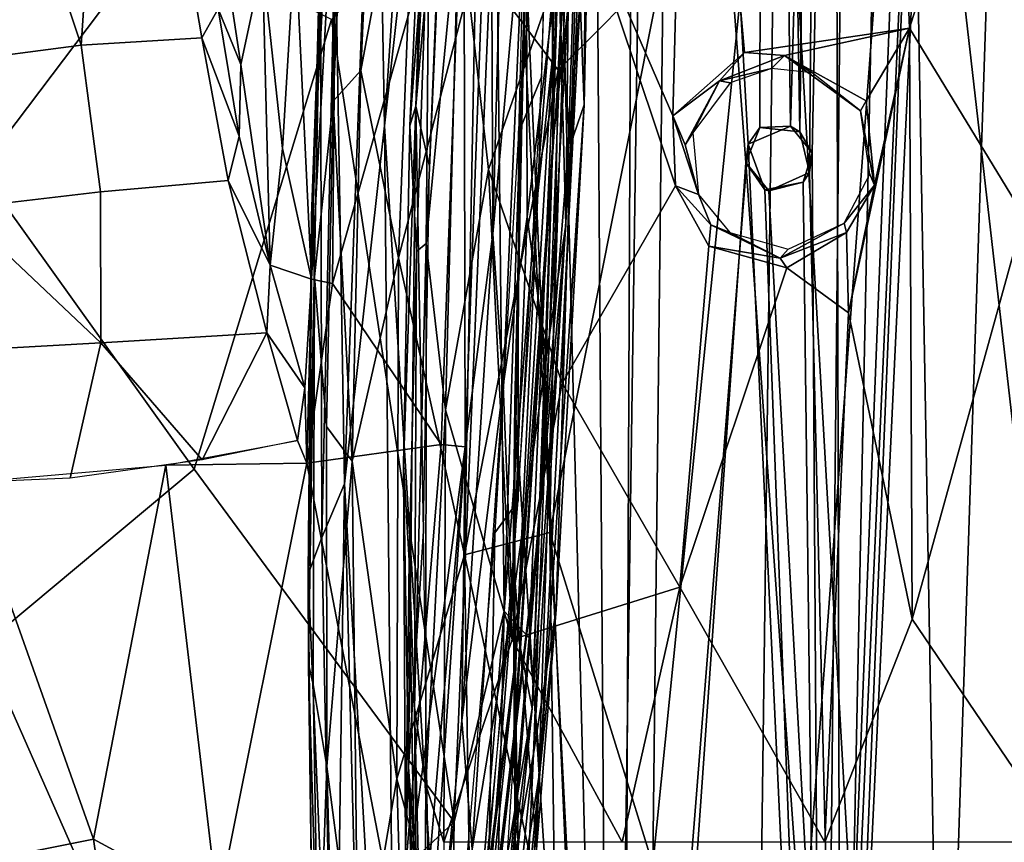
# Model space of a CAD drawing. Header units: millimetres. Extents: x -320 to 320, y -487 to 330.
# Tile 28 of 188: x -269 to -212, y -120 to -72. Entities that reach past the tile are written whole.
import ezdxf

# ---------------------------------------------------------------- set-up
doc = ezdxf.new("R2010")
doc.units = ezdxf.units.MM
doc.layers.add('Layer 01', color=7, linetype='Continuous', true_color=0x000000)
doc.styles.add('Default', font='arial.ttf')
doc.dimstyles.new('Default', dxfattribs={"dimscale": 10, "dimtxt": 2.5, "dimasz": 3, "dimexe": 1, "dimexo": 0.5, "dimgap": 0.8, "dimtad": 1, "dimtoh": 1, "dimzin": 1, "dimdsep": 46, "dimtxsty": 'Default', "dimcen": 2.5, "dimadec": 1, "dimazin": 1, "dimtfac": 1, "dimtdec": 4, "dimtix": 1, "dimtofl": 0, "dimtmove": 1, "dimatfit": 3, "dimfxl": 1, "dimtolj": 1, "dimtzin": 1, "dimarcsym": 0})

# ---------------------------------------------------------------- blocks, each defined once
blk = doc.blocks.new('*D1')
at = {"layer": 'Defpoints', "color": 0}
for p in [(-314.347, -27.146), (314.29, -27.146), (314.29, -476.594)]:
    blk.add_point(p, dxfattribs=at)
at = {"layer": 'Layer 01', "color": 0, "lineweight": -2}
for p, q in [((-314.347, -32.146), (-314.347, -486.594)), ((314.29, -32.146), (314.29, -486.594)), ((-284.347, -476.594), (284.29, -476.594))]:
    blk.add_line(p, q, dxfattribs=at)
at = {"layer": 'Layer 01', "color": 0}
for points in [[(-284.347, -471.594), (-284.347, -481.594), (-314.347, -476.594)], [(284.29, -481.594), (284.29, -471.594), (314.29, -476.594)]]:
    blk.add_solid(points, dxfattribs=at)
at = {"layer": 'Layer 01', "color": 0, "insert": (-0.028, -455.832), "char_height": 25, "attachment_point": 5, "style": 'Default'}
blk.add_mtext('\\A1;628.64', dxfattribs=at)

msp = doc.modelspace()

# ---------------------------------------------------------------- linework, layer by layer
at = {"layer": 'Layer 01'}
for points in [[(-217.36, -42.994, 359.083), (-211.616, 105.227, 358.024), (-199.836, -196.047, 355.979)], [(-216.366, 85.745, 346.696), (-221.383, -158.312, 347.616), (-221.973, 68.075, 347.73)], [(-221.383, -158.312, 347.616), (-216.366, 85.745, 346.696), (-214.585, 8.292, 346.373)], [(-219.921, 75.194, 359.555), (-226.008, 51.137, 360.714), (-224.325, -78.152, 360.389)], [(-219.921, 75.194, 359.555), (-224.325, -78.152, 360.389), (-223.055, -79.707, 360.145)], [(-219.921, 75.194, 359.555), (-223.055, -79.707, 360.145), (-222.485, -171.608, 360.033)], [(-219.921, 75.194, 359.555), (-222.485, -171.608, 360.033), (-214.506, 30.505, 358.555)], [(-225.866, 51.256, 348.469), (-221.973, 68.075, 347.73), (-223.777, -78.482, 348.071)], [(-223.777, -78.482, 348.071), (-221.973, 68.075, 347.73), (-223.225, -80.872, 347.965)], [(-221.383, -158.312, 347.616), (-223.225, -80.872, 347.965), (-221.973, 68.075, 347.73)], [(-216.883, -191.876, 409.861), (-208.3, 67.842, 408.242), (-225.095, -49.028, 411.479)], [(-198.07, -194.898, 406.407), (-208.3, 67.842, 408.242), (-216.883, -191.876, 409.861)], [(-241.381, -186.492, 363.77), (-248.064, -78.136, 365.153), (-233.401, 52.838, 362.154)], [(-248.064, -78.136, 365.153), (-243.389, -7.893, 364.193), (-233.401, 52.838, 362.154)], [(-228.366, -190.111, 361.159), (-241.381, -186.492, 363.77), (-233.401, 52.838, 362.154), (-217.36, -42.994, 359.083)], [(-225.866, 51.256, 348.469), (-226.117, -78.235, 348.516), (-226.942, -80.289, 348.668), (-233.345, 4.79, 349.915)], [(-223.777, -78.482, 348.071), (-226.117, -78.235, 348.516), (-225.866, 51.256, 348.469)], [(-226.81, -79.21, 360.863), (-224.325, -78.152, 360.389), (-226.008, 51.137, 360.714), (-232.018, 14.718, 361.888)], [(-222.485, -171.608, 360.033), (-214.506, 6.504, 358.555), (-214.506, 30.505, 358.555)], [(-234.83, -180.148, 362.446), (-232.018, 14.718, 361.888), (-235.972, -16.864, 362.677)], [(-232.018, 14.718, 361.888), (-234.83, -180.148, 362.446), (-226.81, -79.21, 360.863)], [(-214.585, 8.292, 346.373), (-213.645, 5.521, 346.204), (-221.383, -158.312, 347.616)], [(-207.254, -192.895, 357.256), (-210.879, 4.933, 357.898), (-214.506, 6.504, 358.555), (-222.485, -171.608, 360.033)], [(-207.506, -185.211, 345.119), (-221.383, -158.312, 347.616), (-213.645, 5.521, 346.204), (-211.109, 5.106, 345.748)], [(-233.345, 4.79, 349.915), (-234.176, -182.833, 350.086), (-239.92, -71.956, 351.231)], [(-239.92, -71.956, 351.231), (-238.434, -45.496, 350.93), (-233.345, 4.79, 349.915)], [(-234.176, -182.833, 350.086), (-233.345, 4.79, 349.915), (-226.942, -80.289, 348.668)], [(-248.064, -78.136, 365.153), (-248.557, -49.93, 365.619), (-243.389, -7.893, 364.193)], [(-234.83, -180.148, 362.446), (-235.972, -16.864, 362.677), (-238.303, -43.663, 363.148)], [(-237.756, -72.776, 567.963), (-237.301, -19.773, 566.272), (-236.193, -47.855, 568.148)], [(-227.019, -73.861, 338.671), (-230.184, -38.509, 341.088), (-218.857, -36.264, 335.256), (-217.374, -72.433, 333.855)], [(-206.167, -37.023, 329.339), (-217.374, -72.433, 333.855), (-218.857, -36.264, 335.256)], [(-210.687, -83.394, 330.638), (-217.374, -72.433, 333.855), (-206.167, -37.023, 329.339)], [(-236.565, -65.192, 344.076), (-230.184, -38.509, 341.088), (-231.214, -77.552, 340.848)], [(-227.019, -73.861, 338.671), (-231.214, -77.552, 340.848), (-230.184, -38.509, 341.088)], [(-236.396, -76.915, 572.917), (-235.609, -38.91, 571.629), (-236.621, -70.789, 574.893)], [(-236.193, -47.855, 568.148), (-235.609, -38.91, 571.629), (-236.396, -76.915, 572.917)], [(-242.723, -68.478, 409.295), (-237.898, -74.887, 411.699), (-236.026, -39.44, 411.288)], [(-237.898, -74.887, 411.699), (-231.774, -68.72, 412.339), (-236.026, -39.44, 411.288)], [(-270.509, -41.099, 581.007), (-279.141, -53.729, 581.36), (-271.702, -80.72, 581.84), (-261.232, -66.862, 581.198)], [(-237.751, -42.138, 566.191), (-238.329, -56.093, 566.28), (-238.234, -74.16, 567.112)], [(-237.552, -51.594, 567.163), (-237.751, -42.138, 566.191), (-238.234, -74.16, 567.112)], [(-217.36, -42.994, 359.083), (-214.714, -192.749, 358.594), (-228.366, -190.111, 361.159)], [(-199.836, -196.047, 355.979), (-214.714, -192.749, 358.594), (-217.36, -42.994, 359.083)], [(-238.303, -43.663, 363.148), (-239.79, -68.498, 363.451), (-234.83, -180.148, 362.446)], [(-239.79, -68.498, 363.451), (-238.434, -45.496, 350.93), (-239.92, -71.956, 351.231)], [(-236.193, -47.855, 568.148), (-237.181, -79.233, 568.814), (-237.756, -72.776, 567.963)], [(-237.181, -79.233, 568.814), (-236.193, -47.855, 568.148), (-236.396, -76.915, 572.917)], [(-244.809, -48.751, 356.934), (-245.551, -55.382, 356.188), (-246.232, -76.997, 357.225)], [(-244.809, -48.751, 356.934), (-246.232, -76.997, 357.225), (-244.495, -57.517, 357.273)], [(-225.095, -49.028, 411.479), (-232.368, -121.296, 412.48), (-226.287, -141.055, 411.73)], [(-225.095, -49.028, 411.479), (-231.774, -68.72, 412.339), (-232.368, -121.296, 412.48)], [(-226.287, -141.055, 411.73), (-216.883, -191.876, 409.861), (-225.095, -49.028, 411.479)], [(-250.395, -99.047, 366.004), (-250.932, -66.52, 367.257), (-248.557, -49.93, 365.619)], [(-248.557, -49.93, 365.619), (-248.064, -78.136, 365.153), (-250.395, -99.047, 366.004)], [(-239.517, -51.532, 566.143), (-240.216, -78.549, 566.834), (-238.302, -54.534, 566.236)], [(-238.211, -79.166, 567.871), (-237.552, -51.594, 567.163), (-238.234, -74.16, 567.112)], [(-238.211, -79.166, 567.871), (-237.326, -71.106, 567.95), (-237.552, -51.594, 567.163)], [(-241.847, -55.963, 560.127), (-240.889, -52.904, 560.356), (-241.733, -84.453, 561.239)], [(-239.778, -62.797, 561.704), (-241.733, -84.453, 561.239), (-240.889, -52.904, 560.356)], [(-251.062, -76.699, 394.528), (-249.438, -74.904, 400.15), (-248.479, -53.529, 399.883), (-250.141, -56.42, 394.318)], [(-249.438, -74.904, 400.15), (-246.102, -57.05, 405.017), (-248.479, -53.529, 399.883)], [(-245.614, -85.02, 349.829), (-244.249, -54.001, 349.504), (-243.707, -65.283, 348.467)], [(-245.422, -63.131, 351.448), (-244.249, -54.001, 349.504), (-245.614, -85.02, 349.829)], [(-241.553, -61.286, 578.78), (-241.067, -106.497, 578.901), (-239.333, -53.921, 577.769)], [(-237.66, -62.667, 576.535), (-239.333, -53.921, 577.769), (-241.067, -106.497, 578.901)], [(-238.864, -75.228, 566.75), (-238.302, -54.534, 566.236), (-240.216, -78.549, 566.834)], [(-245.422, -63.131, 351.448), (-246.582, -78.129, 356.41), (-245.551, -55.382, 356.188)], [(-246.232, -76.997, 357.225), (-245.551, -55.382, 356.188), (-246.582, -78.129, 356.41)], [(-251.175, -56.291, 382.662), (-251.788, -68.857, 369.22), (-252.316, -83.402, 381.91), (-251.036, -58.38, 388.665)], [(-243.412, -60.18, 560.169), (-241.847, -55.963, 560.127), (-243.346, -96.887, 561.101)], [(-241.733, -84.453, 561.239), (-243.346, -96.887, 561.101), (-241.847, -55.963, 560.127)], [(-238.329, -56.093, 566.28), (-239.104, -82.095, 566.909), (-238.234, -74.16, 567.112)], [(-251.036, -58.38, 388.665), (-251.062, -76.699, 394.528), (-250.141, -56.42, 394.318)], [(-249.438, -74.904, 400.15), (-247.239, -85.85, 405.259), (-246.102, -57.05, 405.017)], [(-247.239, -85.85, 405.259), (-242.723, -68.478, 409.295), (-246.102, -57.05, 405.017)], [(-246.232, -76.997, 357.225), (-245.429, -80.496, 357.469), (-244.495, -57.517, 357.273)], [(-251.036, -58.38, 388.665), (-252.316, -83.402, 381.91), (-252.152, -86.966, 388.717), (-251.062, -76.699, 394.528)], [(-236.638, -58.62, 567.143), (-237.453, -83.919, 567.74), (-237.889, -68.233, 564.999)], [(-236.638, -58.62, 567.143), (-237.326, -71.106, 567.95), (-237.453, -83.919, 567.74)], [(-252.317, -87.103, 561.086), (-253.268, -67.236, 558.863), (-251.621, -60.037, 560.21)], [(-252.317, -87.103, 561.086), (-251.621, -60.037, 560.21), (-250.856, -60.376, 560.502)], [(-251.091, -87.345, 561.119), (-252.317, -87.103, 561.086), (-250.856, -60.376, 560.502)], [(-251.091, -87.345, 561.119), (-243.412, -60.18, 560.169), (-244.738, -96.765, 560.996)], [(-243.412, -60.18, 560.169), (-251.091, -87.345, 561.119), (-250.856, -60.376, 560.502)], [(-243.412, -60.18, 560.169), (-243.346, -96.887, 561.101), (-244.738, -96.765, 560.996)], [(-241.553, -61.286, 578.78), (-251.162, -71.917, 580.374), (-243.979, -118.801, 579.74)], [(-241.553, -61.286, 578.78), (-243.979, -118.801, 579.74), (-241.067, -106.497, 578.901)], [(-239.606, -108.049, 577.611), (-237.66, -62.667, 576.535), (-241.067, -106.497, 578.901)], [(-236.621, -70.789, 574.893), (-237.66, -62.667, 576.535), (-239.606, -108.049, 577.611)], [(-246.582, -78.129, 356.41), (-245.422, -63.131, 351.448), (-246.184, -85.471, 351.535)], [(-246.184, -85.471, 351.535), (-245.422, -63.131, 351.448), (-245.614, -85.02, 349.829)], [(-241.13, -93.325, 562.239), (-241.733, -84.453, 561.239), (-239.778, -62.797, 561.704)], [(-239.728, -83.462, 563.274), (-241.13, -93.325, 562.239), (-239.778, -62.797, 561.704)], [(-237.889, -68.233, 564.999), (-239.728, -83.462, 563.274), (-239.778, -62.797, 561.704)], [(-265.219, -65.043, 549.503), (-265.787, -73.431, 553.554), (-268.349, -65.726, 549.432)], [(-265.787, -73.431, 553.554), (-265.219, -65.043, 549.503), (-260.07, -65.088, 550.626), (-258.725, -72.991, 554.346)], [(-257.783, -71.295, 554.05), (-258.725, -72.991, 554.346), (-260.07, -65.088, 550.626)], [(-245.614, -85.02, 349.829), (-243.707, -65.283, 348.467), (-244.482, -94.728, 348.558)], [(-243.707, -65.283, 348.467), (-241.987, -80.69, 347.104), (-244.482, -94.728, 348.558)], [(-243.707, -65.283, 348.467), (-236.565, -65.192, 344.076), (-241.987, -80.69, 347.104)], [(-236.565, -65.192, 344.076), (-237.666, -93.169, 344.323), (-241.987, -80.69, 347.104)], [(-237.666, -93.169, 344.323), (-236.565, -65.192, 344.076), (-231.052, -81.641, 340.678)], [(-231.214, -77.552, 340.848), (-231.052, -81.641, 340.678), (-236.565, -65.192, 344.076)], [(-273.217, -74.404, 553.546), (-273.35, -66.291, 549.349), (-268.349, -65.726, 549.432), (-265.787, -73.431, 553.554)], [(-251.709, -102.195, 367.416), (-251.788, -68.857, 369.22), (-250.932, -66.52, 367.257)], [(-250.395, -99.047, 366.004), (-251.709, -102.195, 367.416), (-250.932, -66.52, 367.257)], [(-261.232, -66.862, 581.198), (-271.702, -80.72, 581.84), (-259.185, -98.205, 581.318), (-251.162, -71.917, 580.374)], [(-257.624, -66.825, 552.878), (-256.455, -74.56, 556.057), (-257.783, -71.295, 554.05)], [(-255.189, -68.641, 556.533), (-256.455, -74.56, 556.057), (-257.624, -66.825, 552.878)], [(-255.189, -68.641, 556.533), (-253.268, -67.236, 558.863), (-254.019, -79.453, 559.229)], [(-253.268, -67.236, 558.863), (-252.317, -87.103, 561.086), (-254.019, -79.453, 559.229)], [(-237.889, -68.233, 564.999), (-238.614, -91.662, 566.103), (-239.728, -83.462, 563.274)], [(-238.614, -91.662, 566.103), (-237.889, -68.233, 564.999), (-237.453, -83.919, 567.74)], [(-256.455, -74.56, 556.057), (-255.189, -68.641, 556.533), (-254.737, -86.278, 559.392)], [(-255.189, -68.641, 556.533), (-254.019, -79.453, 559.229), (-254.737, -86.278, 559.392)], [(-251.709, -102.195, 367.416), (-252.52, -104.34, 369.527), (-251.788, -68.857, 369.22)], [(-251.788, -68.857, 369.22), (-252.52, -104.34, 369.527), (-252.289, -84.119, 370.071)], [(-252.289, -84.119, 370.071), (-252.316, -83.402, 381.91), (-251.788, -68.857, 369.22)], [(-247.239, -85.85, 405.259), (-243.376, -103.21, 409.508), (-242.723, -68.478, 409.295)], [(-243.376, -103.21, 409.508), (-237.898, -74.887, 411.699), (-242.723, -68.478, 409.295)], [(-239.92, -71.956, 351.231), (-240.444, -94.293, 363.585), (-239.79, -68.498, 363.451)], [(-239.79, -68.498, 363.451), (-240.444, -94.293, 363.585), (-234.83, -180.148, 362.446)], [(-238.391, -101.89, 411.814), (-231.774, -68.72, 412.339), (-237.898, -74.887, 411.699)], [(-238.391, -101.89, 411.814), (-232.368, -121.296, 412.48), (-231.774, -68.72, 412.339)], [(-257.783, -71.295, 554.05), (-256.547, -78.735, 556.894), (-258.725, -72.991, 554.346)], [(-256.455, -74.56, 556.057), (-256.547, -78.735, 556.894), (-257.783, -71.295, 554.05)], [(-238.963, -115.703, 575.919), (-236.621, -70.789, 574.893), (-239.606, -108.049, 577.611)], [(-239.047, -101.859, 568.494), (-237.453, -83.919, 567.74), (-237.326, -71.106, 567.95)], [(-238.211, -79.166, 567.871), (-239.047, -101.859, 568.494), (-237.326, -71.106, 567.95)], [(-236.621, -70.789, 574.893), (-238.963, -115.703, 575.919), (-236.396, -76.915, 572.917)], [(-259.185, -98.205, 581.318), (-243.979, -118.801, 579.74), (-251.162, -71.917, 580.374)], [(-239.92, -71.956, 351.231), (-234.176, -182.833, 350.086), (-240.535, -103.381, 351.354)], [(-240.444, -94.293, 363.585), (-239.92, -71.956, 351.231), (-240.535, -103.381, 351.354)], [(-224.677, -74.023, 337.478), (-227.019, -73.861, 338.671), (-217.374, -72.433, 333.855)], [(-217.374, -72.433, 333.855), (-219.917, -76.685, 335.091), (-224.677, -74.023, 337.478)], [(-217.374, -72.433, 333.855), (-220.944, -89.072, 335.397), (-219.412, -81.596, 334.728)], [(-220.944, -89.072, 335.397), (-217.374, -72.433, 333.855), (-217.224, -106.972, 333.459)], [(-217.374, -72.433, 333.855), (-219.412, -81.596, 334.728), (-219.917, -76.685, 335.091)], [(-217.224, -106.972, 333.459), (-217.374, -72.433, 333.855), (-210.687, -83.394, 330.638)], [(-264.66, -81.998, 557.043), (-265.787, -73.431, 553.554), (-258.725, -72.991, 554.346), (-257.199, -81.337, 557.48)], [(-257.199, -81.337, 557.48), (-258.725, -72.991, 554.346), (-256.547, -78.735, 556.894)], [(-237.756, -72.776, 567.963), (-239.35, -114.838, 569.314), (-241.143, -124.81, 568.661)], [(-237.181, -79.233, 568.814), (-239.35, -114.838, 569.314), (-237.756, -72.776, 567.963)], [(-272.944, -82.975, 557.062), (-273.217, -74.404, 553.546), (-265.787, -73.431, 553.554), (-264.66, -81.998, 557.043)], [(-238.211, -79.166, 567.871), (-238.234, -74.16, 567.112), (-240.36, -108.977, 567.644)], [(-239.104, -82.095, 566.909), (-240.36, -108.977, 567.644), (-238.234, -74.16, 567.112)], [(-228.485, -75.509, 339.853), (-231.214, -77.552, 340.848), (-227.019, -73.861, 338.671)], [(-224.677, -74.023, 337.478), (-228.485, -75.509, 339.853), (-227.019, -73.861, 338.671)], [(-225.431, -74.793, 338.992), (-228.485, -75.509, 339.853), (-224.677, -74.023, 337.478)], [(-225.431, -74.793, 338.992), (-224.677, -74.023, 337.478), (-223.072, -75.035, 337.47)], [(-223.072, -75.035, 337.47), (-224.677, -74.023, 337.478), (-220.232, -77.269, 335.755)], [(-219.917, -76.685, 335.091), (-220.232, -77.269, 335.755), (-224.677, -74.023, 337.478)], [(-254.737, -86.278, 559.392), (-256.547, -78.735, 556.894), (-256.455, -74.56, 556.057)], [(-227.853, -75.63, 340.495), (-228.485, -75.509, 339.853), (-225.431, -74.793, 338.992)], [(-251.062, -76.699, 394.528), (-249.953, -97.738, 400.258), (-249.438, -74.904, 400.15)], [(-249.953, -97.738, 400.258), (-247.239, -85.85, 405.259), (-249.438, -74.904, 400.15)], [(-243.376, -103.21, 409.508), (-238.391, -101.89, 411.814), (-237.898, -74.887, 411.699)], [(-238.864, -75.228, 566.75), (-240.216, -78.549, 566.834), (-240.235, -100.049, 567.193)], [(-230.482, -79.243, 341.099), (-231.214, -77.552, 340.848), (-228.485, -75.509, 339.853)], [(-228.485, -75.509, 339.853), (-230.043, -78.543, 341.879), (-230.482, -79.243, 341.099)], [(-227.853, -75.63, 340.495), (-230.043, -78.543, 341.879), (-228.485, -75.509, 339.853)], [(-252.152, -86.966, 388.717), (-251.439, -95.7, 394.57), (-251.062, -76.699, 394.528)], [(-251.439, -95.7, 394.57), (-249.953, -97.738, 400.258), (-251.062, -76.699, 394.528)], [(-246.582, -78.129, 356.41), (-246.938, -97.936, 356.487), (-246.232, -76.997, 357.225)], [(-246.659, -115.619, 357.287), (-246.232, -76.997, 357.225), (-246.938, -97.936, 356.487)], [(-245.78, -101.813, 357.543), (-246.232, -76.997, 357.225), (-246.659, -115.619, 357.287)], [(-245.429, -80.496, 357.469), (-246.232, -76.997, 357.225), (-245.78, -101.813, 357.543)], [(-238.963, -115.703, 575.919), (-238.018, -106.403, 572.786), (-236.396, -76.915, 572.917)], [(-238.018, -106.403, 572.786), (-237.181, -79.233, 568.814), (-236.396, -76.915, 572.917)], [(-220.232, -77.269, 335.755), (-219.917, -76.685, 335.091), (-219.412, -81.596, 334.728)], [(-229.715, -82.153, 341.423), (-231.052, -81.641, 340.678), (-231.214, -77.552, 340.848)], [(-229.715, -82.153, 341.423), (-231.214, -77.552, 340.848), (-230.482, -79.243, 341.099)], [(-219.698, -80.953, 335.492), (-220.232, -77.269, 335.755), (-219.412, -81.596, 334.728)], [(-250.395, -99.047, 366.004), (-248.064, -78.136, 365.153), (-247.338, -152.807, 365.017)], [(-247.338, -152.807, 365.017), (-248.064, -78.136, 365.153), (-241.381, -186.492, 363.77)], [(-246.582, -78.129, 356.41), (-246.184, -85.471, 351.535), (-246.611, -103.537, 352.931), (-246.938, -97.936, 356.487)], [(-226.942, -80.289, 348.668), (-226.117, -78.235, 348.516), (-226.81, -79.21, 360.863)], [(-226.117, -78.235, 348.516), (-224.325, -78.152, 360.389), (-226.81, -79.21, 360.863)], [(-224.325, -78.152, 360.389), (-226.117, -78.235, 348.516), (-223.777, -78.482, 348.071)], [(-224.325, -78.152, 360.389), (-223.777, -78.482, 348.071), (-223.055, -79.707, 360.145)], [(-257.199, -81.337, 557.48), (-256.547, -78.735, 556.894), (-254.737, -86.278, 559.392)], [(-240.216, -78.549, 566.834), (-241.607, -101.927, 567.218), (-240.235, -100.049, 567.193)], [(-229.715, -82.153, 341.423), (-230.482, -79.243, 341.099), (-230.043, -78.543, 341.879)], [(-223.777, -78.482, 348.071), (-223.225, -80.872, 347.965), (-223.055, -79.707, 360.145)], [(-239.047, -101.859, 568.494), (-238.211, -79.166, 567.871), (-240.507, -113.771, 568.395)], [(-238.211, -79.166, 567.871), (-240.36, -108.977, 567.644), (-240.507, -113.771, 568.395)], [(-239.35, -114.838, 569.314), (-237.181, -79.233, 568.814), (-238.018, -106.403, 572.786)], [(-234.83, -180.148, 362.446), (-222.485, -171.608, 360.033), (-226.81, -79.21, 360.863)], [(-226.81, -79.21, 360.863), (-225.836, -81.873, 360.679), (-226.942, -80.289, 348.668)], [(-226.81, -79.21, 360.863), (-222.485, -171.608, 360.033), (-225.836, -81.873, 360.679)], [(-252.317, -87.103, 561.086), (-254.737, -86.278, 559.392), (-254.019, -79.453, 559.229)], [(-222.485, -171.608, 360.033), (-223.055, -79.707, 360.145), (-223.594, -81.436, 360.247)], [(-223.225, -80.872, 347.965), (-223.594, -81.436, 360.247), (-223.055, -79.707, 360.145)], [(-221.383, -158.312, 347.616), (-234.176, -182.833, 350.086), (-226.942, -80.289, 348.668)], [(-221.383, -158.312, 347.616), (-226.942, -80.289, 348.668), (-225.592, -81.938, 348.416)], [(-225.836, -81.873, 360.679), (-225.592, -81.938, 348.416), (-226.942, -80.289, 348.668)], [(-271.523, -108.495, 581.771), (-259.185, -98.205, 581.318), (-271.702, -80.72, 581.84), (-280.605, -82.894, 581.78)], [(-240.593, -108.143, 346.025), (-244.482, -94.728, 348.558), (-241.987, -80.69, 347.104)], [(-237.666, -93.169, 344.323), (-240.593, -108.143, 346.025), (-241.987, -80.69, 347.104)], [(-221.383, -158.312, 347.616), (-225.592, -81.938, 348.416), (-223.225, -80.872, 347.965)], [(-223.594, -81.436, 360.247), (-223.225, -80.872, 347.965), (-225.592, -81.938, 348.416)], [(-219.412, -81.596, 334.728), (-221.195, -83.818, 336.29), (-219.698, -80.953, 335.492)], [(-264.633, -90.809, 559.797), (-264.66, -81.998, 557.043), (-257.199, -81.337, 557.48), (-254.924, -90.242, 560.049)], [(-254.924, -90.242, 560.049), (-257.199, -81.337, 557.48), (-254.737, -86.278, 559.392)], [(-231.052, -81.641, 340.678), (-229.109, -85.17, 339.623), (-230.8, -105.097, 340.348), (-237.666, -93.169, 344.323)], [(-228.983, -83.923, 339.999), (-229.109, -85.17, 339.623), (-231.052, -81.641, 340.678)], [(-228.983, -83.923, 339.999), (-231.052, -81.641, 340.678), (-229.715, -82.153, 341.423)], [(-223.594, -81.436, 360.247), (-225.836, -81.873, 360.679), (-222.485, -171.608, 360.033)], [(-223.594, -81.436, 360.247), (-225.592, -81.938, 348.416), (-225.836, -81.873, 360.679)], [(-219.412, -81.596, 334.728), (-221.06, -84.361, 335.507), (-221.195, -83.818, 336.29)], [(-219.412, -81.596, 334.728), (-220.944, -89.072, 335.397), (-221.06, -84.361, 335.507)], [(-264.66, -81.998, 557.043), (-264.633, -90.809, 559.797), (-272.944, -82.975, 557.062)], [(-239.104, -82.095, 566.909), (-240.723, -106.771, 567.286), (-240.36, -108.977, 567.644)], [(-228.983, -83.923, 339.999), (-229.715, -82.153, 341.423), (-227.866, -84.366, 340.361)], [(-272.944, -82.975, 557.062), (-264.633, -90.809, 559.797), (-276.486, -91.484, 559.855)], [(-252.316, -83.402, 381.91), (-252.52, -104.34, 369.527), (-252.5, -109.59, 382.76), (-252.152, -86.966, 388.717)], [(-252.316, -83.402, 381.91), (-252.289, -84.119, 370.071), (-252.52, -104.34, 369.527)], [(-210.687, -83.394, 330.638), (-202.319, -93.219, 326.933), (-208.377, -120, 329.364), (-217.224, -106.972, 333.459)], [(-240.594, -106.163, 564.466), (-241.13, -93.325, 562.239), (-239.728, -83.462, 563.274)], [(-239.728, -83.462, 563.274), (-238.614, -91.662, 566.103), (-240.594, -106.163, 564.466)], [(-239.429, -112.175, 568.056), (-238.614, -91.662, 566.103), (-237.453, -83.919, 567.74)], [(-239.429, -112.175, 568.056), (-237.453, -83.919, 567.74), (-239.047, -101.859, 568.494)], [(-224.938, -85.875, 337.627), (-229.109, -85.17, 339.623), (-228.983, -83.923, 339.999)], [(-227.866, -84.366, 340.361), (-224.938, -85.875, 337.627), (-228.983, -83.923, 339.999)], [(-221.195, -83.818, 336.29), (-221.06, -84.361, 335.507), (-224.938, -85.875, 337.627)], [(-221.195, -83.818, 336.29), (-224.938, -85.875, 337.627), (-224.471, -85.341, 338.193)], [(-243.531, -112.89, 561.725), (-243.346, -96.887, 561.101), (-241.733, -84.453, 561.239)], [(-241.13, -93.325, 562.239), (-243.531, -112.89, 561.725), (-241.733, -84.453, 561.239)], [(-227.866, -84.366, 340.361), (-224.471, -85.341, 338.193), (-224.938, -85.875, 337.627)], [(-224.938, -85.875, 337.627), (-221.06, -84.361, 335.507), (-224.536, -86.442, 337.215)], [(-224.536, -86.442, 337.215), (-221.06, -84.361, 335.507), (-220.944, -89.072, 335.397)], [(-246.309, -112.116, 351.198), (-245.614, -85.02, 349.829), (-245.645, -116.64, 349.694)], [(-245.614, -85.02, 349.829), (-246.309, -112.116, 351.198), (-246.184, -85.471, 351.535)], [(-244.482, -94.728, 348.558), (-245.645, -116.64, 349.694), (-245.614, -85.02, 349.829)], [(-246.309, -112.116, 351.198), (-246.611, -103.537, 352.931), (-246.184, -85.471, 351.535)], [(-230.8, -105.097, 340.348), (-229.109, -85.17, 339.623), (-224.536, -86.442, 337.215)], [(-224.938, -85.875, 337.627), (-224.536, -86.442, 337.215), (-229.109, -85.17, 339.623)], [(-254.924, -90.242, 560.049), (-254.737, -86.278, 559.392), (-252.702, -93.448, 561.161)], [(-252.702, -93.448, 561.161), (-254.737, -86.278, 559.392), (-252.317, -87.103, 561.086)], [(-249.953, -97.738, 400.258), (-247.344, -116.295, 405.268), (-247.239, -85.85, 405.259)], [(-247.344, -116.295, 405.268), (-243.376, -103.21, 409.508), (-247.239, -85.85, 405.259)], [(-222.331, -119.999, 335.884), (-230.8, -105.097, 340.348), (-224.536, -86.442, 337.215), (-220.944, -89.072, 335.397)], [(-252.317, -87.103, 561.086), (-252.586, -97.842, 561.358), (-252.702, -93.448, 561.161)], [(-252.586, -97.842, 561.358), (-252.317, -87.103, 561.086), (-251.091, -87.345, 561.119)], [(-252.586, -97.842, 561.358), (-251.091, -87.345, 561.119), (-244.738, -96.765, 560.996)], [(-252.152, -86.966, 388.717), (-252.5, -109.59, 382.76), (-252.228, -110.78, 388.889)], [(-252.152, -86.966, 388.717), (-252.228, -110.78, 388.889), (-251.424, -115.566, 394.661), (-251.439, -95.7, 394.57)], [(-217.224, -106.972, 333.459), (-222.331, -119.999, 335.884), (-220.944, -89.072, 335.397)], [(-258.714, -97.647, 561.524), (-264.633, -90.809, 559.797), (-254.924, -90.242, 560.049)], [(-253.139, -96.514, 561.332), (-258.714, -97.647, 561.524), (-254.924, -90.242, 560.049)], [(-252.702, -93.448, 561.161), (-253.139, -96.514, 561.332), (-254.924, -90.242, 560.049)], [(-264.633, -90.809, 559.797), (-266.431, -98.717, 561.712), (-275, -99.094, 561.789), (-276.486, -91.484, 559.855)], [(-266.431, -98.717, 561.712), (-264.633, -90.809, 559.797), (-258.714, -97.647, 561.524)], [(-240.594, -106.163, 564.466), (-238.614, -91.662, 566.103), (-239.429, -112.175, 568.056)], [(-240.593, -108.143, 346.025), (-237.666, -93.169, 344.323), (-230.8, -105.097, 340.348)], [(-252.586, -97.842, 561.358), (-253.139, -96.514, 561.332), (-252.702, -93.448, 561.161)], [(-242.926, -120.404, 562.821), (-243.531, -112.89, 561.725), (-241.13, -93.325, 562.239)], [(-242.926, -120.404, 562.821), (-241.13, -93.325, 562.239), (-240.594, -106.163, 564.466)], [(-240.444, -94.293, 363.585), (-240.535, -103.381, 351.354), (-240.42, -119.786, 363.581)], [(-240.444, -94.293, 363.585), (-240.42, -119.786, 363.581), (-234.83, -180.148, 362.446)], [(-245.645, -116.64, 349.694), (-244.482, -94.728, 348.558), (-244.591, -120, 348.674)], [(-240.593, -108.143, 346.025), (-244.591, -120, 348.674), (-244.482, -94.728, 348.558)], [(-251.424, -115.566, 394.661), (-249.953, -97.738, 400.258), (-251.439, -95.7, 394.57)], [(-260.829, -97.969, 561.606), (-253.139, -96.514, 561.332), (-252.586, -97.842, 561.358)], [(-247.19, -126.052, 561.4), (-252.586, -97.842, 561.358), (-244.738, -96.765, 560.996)], [(-243.346, -96.887, 561.101), (-247.19, -126.052, 561.4), (-244.738, -96.765, 560.996)], [(-243.346, -96.887, 561.101), (-246.518, -133.914, 561.544), (-247.19, -126.052, 561.4)], [(-246.723, -146.683, 562.052), (-246.518, -133.914, 561.544), (-243.346, -96.887, 561.101)], [(-246.723, -146.683, 562.052), (-243.346, -96.887, 561.101), (-243.531, -112.89, 561.725)], [(-251.424, -115.566, 394.661), (-249.6, -129.584, 400.169), (-249.953, -97.738, 400.258)], [(-249.6, -129.584, 400.169), (-247.344, -116.295, 405.268), (-249.953, -97.738, 400.258)], [(-265.055, -119.824, 561.911), (-272.454, -98.982, 561.793), (-260.829, -97.969, 561.606)], [(-259.185, -98.205, 581.318), (-271.523, -108.495, 581.771), (-260.256, -134.058, 580.849), (-243.979, -118.801, 579.74)], [(-257.802, -123.758, 561.782), (-265.055, -119.824, 561.911), (-260.829, -97.969, 561.606)], [(-260.829, -97.969, 561.606), (-252.586, -97.842, 561.358), (-257.802, -123.758, 561.782)], [(-247.19, -126.052, 561.4), (-257.802, -123.758, 561.782), (-252.586, -97.842, 561.358)], [(-246.819, -120.417, 356.472), (-246.938, -97.936, 356.487), (-246.611, -103.537, 352.931)], [(-246.659, -115.619, 357.287), (-246.938, -97.936, 356.487), (-246.819, -120.417, 356.472)], [(-265.055, -119.824, 561.911), (-275.864, -121.977, 562.032), (-272.454, -98.982, 561.793)], [(-250.395, -99.047, 366.004), (-250.969, -140.842, 367.222), (-251.709, -102.195, 367.416)], [(-249.092, -150.037, 365.746), (-250.969, -140.842, 367.222), (-250.395, -99.047, 366.004)], [(-249.092, -150.037, 365.746), (-250.395, -99.047, 366.004), (-247.338, -152.807, 365.017)], [(-241.946, -120.386, 567.414), (-240.235, -100.049, 567.193), (-241.607, -101.927, 567.218)], [(-245.335, -133.69, 357.45), (-245.78, -101.813, 357.543), (-246.659, -115.619, 357.287)], [(-250.969, -140.842, 367.222), (-252.52, -104.34, 369.527), (-251.709, -102.195, 367.416)], [(-239.047, -101.859, 568.494), (-244.657, -150.744, 568.597), (-240.581, -121.031, 568.626)], [(-239.047, -101.859, 568.494), (-240.507, -113.771, 568.395), (-244.657, -150.744, 568.597)], [(-243.543, -124.253, 567.439), (-241.946, -120.386, 567.414), (-241.607, -101.927, 567.218)], [(-243.376, -103.21, 409.508), (-238.057, -127.633, 411.73), (-238.391, -101.89, 411.814)], [(-239.429, -112.175, 568.056), (-239.047, -101.859, 568.494), (-240.581, -121.031, 568.626)], [(-238.057, -127.633, 411.73), (-232.368, -121.296, 412.48), (-238.391, -101.89, 411.814)], [(-247.344, -116.295, 405.268), (-242.933, -132.215, 409.35), (-243.376, -103.21, 409.508)], [(-246.611, -103.537, 352.931), (-246.093, -135.593, 353.862), (-246.819, -120.417, 356.472)], [(-246.093, -135.593, 353.862), (-246.611, -103.537, 352.931), (-246.309, -112.116, 351.198)], [(-242.933, -132.215, 409.35), (-238.057, -127.633, 411.73), (-243.376, -103.21, 409.508)], [(-240.026, -132.859, 351.257), (-240.535, -103.381, 351.354), (-234.176, -182.833, 350.086)], [(-240.42, -119.786, 363.581), (-240.535, -103.381, 351.354), (-240.026, -132.859, 351.257)], [(-252.32, -122.506, 369.511), (-252.5, -109.59, 382.76), (-252.52, -104.34, 369.527)], [(-250.969, -140.842, 367.222), (-252.32, -122.506, 369.511), (-252.52, -104.34, 369.527)], [(-234.166, -120, 342.208), (-240.593, -108.143, 346.025), (-230.8, -105.097, 340.348)], [(-222.331, -119.999, 335.884), (-234.166, -120, 342.208), (-230.8, -105.097, 340.348)], [(-240.594, -106.163, 564.466), (-242.524, -130.402, 565.319), (-242.926, -120.404, 562.821)], [(-242.524, -130.402, 565.319), (-240.594, -106.163, 564.466), (-239.429, -112.175, 568.056)], [(-238.963, -115.703, 575.919), (-240.173, -132.51, 573.193), (-238.018, -106.403, 572.786)], [(-240.173, -132.51, 573.193), (-239.35, -114.838, 569.314), (-238.018, -106.403, 572.786)], [(-241.679, -133.007, 577.832), (-241.067, -106.497, 578.901), (-244.527, -149.428, 578.725)], [(-243.979, -118.801, 579.74), (-244.527, -149.428, 578.725), (-241.067, -106.497, 578.901)], [(-240.36, -108.977, 567.644), (-240.723, -106.771, 567.286), (-242.535, -125.856, 567.441)], [(-241.679, -133.007, 577.832), (-239.606, -108.049, 577.611), (-241.067, -106.497, 578.901)], [(-222.331, -119.999, 335.884), (-217.224, -106.972, 333.459), (-208.377, -120, 329.364)], [(-234.166, -120, 342.208), (-244.591, -120, 348.674), (-240.593, -108.143, 346.025)], [(-238.963, -115.703, 575.919), (-239.606, -108.049, 577.611), (-241.679, -133.007, 577.832)], [(-276.645, -131.165, 581.31), (-260.256, -134.058, 580.849), (-271.523, -108.495, 581.771)], [(-240.36, -108.977, 567.644), (-244.23, -140.744, 567.48), (-243.746, -141.196, 567.898)], [(-242.535, -125.856, 567.441), (-244.23, -140.744, 567.48), (-240.36, -108.977, 567.644)], [(-240.36, -108.977, 567.644), (-243.746, -141.196, 567.898), (-240.507, -113.771, 568.395)], [(-252.5, -109.59, 382.76), (-251.908, -129.283, 388.746), (-252.228, -110.78, 388.889)], [(-252.5, -109.59, 382.76), (-252.32, -122.506, 369.511), (-252.017, -133.516, 382.778), (-251.908, -129.283, 388.746)], [(-251.908, -129.283, 388.746), (-251.424, -115.566, 394.661), (-252.228, -110.78, 388.889)], [(-245.754, -134.027, 350.923), (-246.309, -112.116, 351.198), (-245.645, -116.64, 349.694)], [(-245.754, -134.027, 350.923), (-246.093, -135.593, 353.862), (-246.309, -112.116, 351.198)], [(-239.429, -112.175, 568.056), (-241.113, -128.958, 568.23), (-242.524, -130.402, 565.319)], [(-240.581, -121.031, 568.626), (-241.113, -128.958, 568.23), (-239.429, -112.175, 568.056)], [(-242.926, -120.404, 562.821), (-246.723, -146.683, 562.052), (-243.531, -112.89, 561.725)], [(-244.657, -150.744, 568.597), (-240.507, -113.771, 568.395), (-243.746, -141.196, 567.898)], [(-242.88, -148.771, 569.413), (-241.143, -124.81, 568.661), (-239.35, -114.838, 569.314)], [(-240.173, -132.51, 573.193), (-242.88, -148.771, 569.413), (-239.35, -114.838, 569.314)], [(-251.908, -129.283, 388.746), (-250.759, -139.361, 394.461), (-251.424, -115.566, 394.661)], [(-250.759, -139.361, 394.461), (-249.6, -129.584, 400.169), (-251.424, -115.566, 394.661)], [(-246.819, -120.417, 356.472), (-245.934, -145.797, 356.288), (-246.659, -115.619, 357.287)], [(-246.659, -115.619, 357.287), (-245.367, -150.147, 357.04), (-245.335, -133.69, 357.45)], [(-245.367, -150.147, 357.04), (-246.659, -115.619, 357.287), (-245.934, -145.797, 356.288)], [(-242.304, -149.457, 575.822), (-238.963, -115.703, 575.919), (-241.679, -133.007, 577.832)], [(-238.963, -115.703, 575.919), (-242.304, -149.457, 575.822), (-240.173, -132.51, 573.193)], [(-249.6, -129.584, 400.169), (-246.696, -138.744, 405.141), (-247.344, -116.295, 405.268)], [(-246.696, -138.744, 405.141), (-242.933, -132.215, 409.35), (-247.344, -116.295, 405.268)], [(-244.531, -146.053, 349.28), (-245.754, -134.027, 350.923), (-245.645, -116.64, 349.694)], [(-244.531, -146.053, 349.28), (-245.645, -116.64, 349.694), (-244.591, -120, 348.674)], [(-260.256, -134.058, 580.849), (-248.298, -153.499, 579.602), (-243.979, -118.801, 579.74)], [(-243.979, -118.801, 579.74), (-248.298, -153.499, 579.602), (-244.527, -149.428, 578.725)], [(-275.864, -121.977, 562.032), (-265.055, -119.824, 561.911), (-261.836, -142.038, 561.962), (-275.113, -146.378, 562.078)], [(-257.802, -123.758, 561.782), (-261.836, -142.038, 561.962), (-265.055, -119.824, 561.911)], [(-240.42, -119.786, 363.581), (-240.026, -132.859, 351.257), (-239.273, -149.653, 363.343)], [(-240.42, -119.786, 363.581), (-239.273, -149.653, 363.343), (-238.052, -161.884, 363.094)], [(-234.83, -180.148, 362.446), (-240.42, -119.786, 363.581), (-238.052, -161.884, 363.094)]]:
    msp.add_3dface(points, dxfattribs=at)

# ---------------------------------------------------------------- dimensions: what is measured, and where the dimension line sits
dim = msp.add_linear_dim(base=(314.29, -476.594), p1=(-314.347, -27.146), p2=(314.29, -27.146), dimstyle='Default', override={"dimscale": 10, "dimtxt": 2.5, "dimasz": 3, "dimexe": 1, "dimexo": 0.5, "dimgap": 0.8, "dimtad": 1, "dimtih": 0, "dimtoh": 0, "dimdec": 2, "dimlfac": 1, "dimzin": 1, "dimtxsty": 'Default', "dimsah": 0, "dimcen": 2.5, "dimadec": 1, "dimazin": 1, "dimtix": 0, "dimtmove": 0, "dimtzin": 1}, dxfattribs=at)
dim.commit()
dim.dimension.update_dxf_attribs({"geometry": '*D1', "text_midpoint": (-0.028, -455.832)})

doc.saveas('drawing.dxf')
